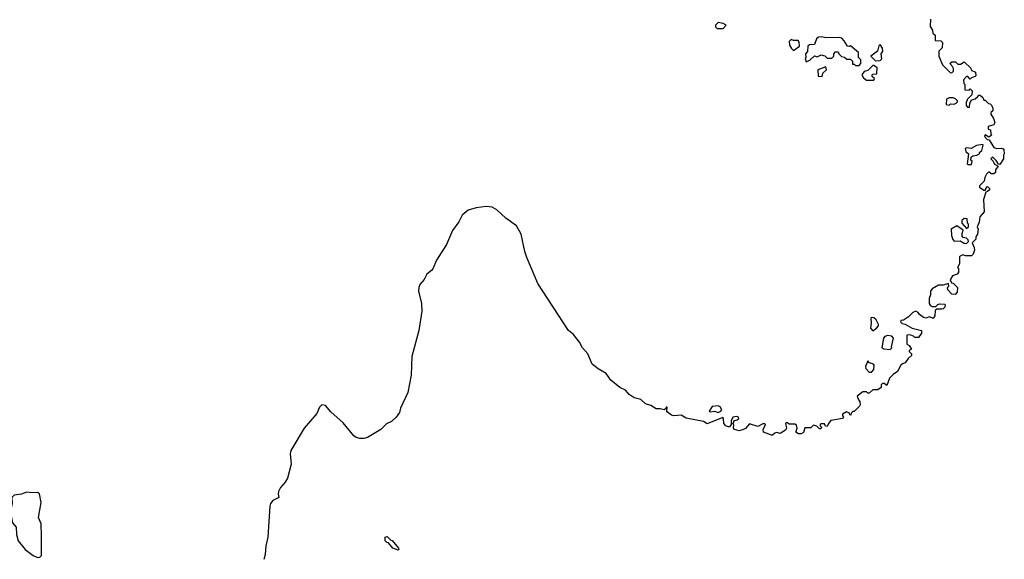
# Model space of a CAD drawing. Extents: x 2206940 to 2356632, y 511582 to 673215.
# Tile 114 of 228: x 2333071 to 2341040, y 547866 to 552230. Entities that reach past the tile are written whole.
import ezdxf

# ---------------------------------------------------------------- set-up
doc = ezdxf.new("R2010")
doc.units = 0

msp = doc.modelspace()

# ---------------------------------------------------------------- linework, layer by layer
at = {"layer": '0CON10XD'}
for points in [[(2338765, 552160), (2338787.5, 552185), (2338765, 552200), (2338725, 552207.5), (2338702.5, 552185), (2338703, 552173), (2338715, 552160), (2338765, 552160)], [(2340442.5, 552235), (2340440, 552175), (2340460, 552145), (2340461.7, 552121.7), (2340480, 552105), (2340481.7, 552061.7), (2340525, 552060), (2340540, 552045), (2340537, 552003), (2340510, 551975), (2340510, 551935), (2340540, 551865), (2340601.7, 551801.7), (2340615, 551800), (2340630, 551815), (2340630, 551835), (2340621.7, 551851.7), (2340600, 551875), (2340615, 551890), (2340645, 551890), (2340665, 551870), (2340685, 551870), (2340715, 551890), (2340768.3, 551838.3), (2340771.7, 551821.7), (2340807, 551807), (2340810, 551775), (2340805, 551770), (2340775, 551760), (2340765, 551750), (2340745, 551770), (2340735, 551770), (2340710, 551745), (2340712.5, 551715), (2340720, 551705), (2340721.7, 551661.7), (2340755, 551660), (2340765, 551670), (2340780, 551655), (2340777, 551623), (2340740, 551585), (2340740, 551575), (2340730, 551565), (2340730, 551535), (2340743, 551523), (2340758.3, 551521.7), (2340760, 551555), (2340770, 551565), (2340771.7, 551578.3), (2340805, 551590), (2340825, 551610)], [(2339335, 551980), (2339382.5, 552015), (2339379.3, 552049.3), (2339371.7, 552061.7), (2339335, 552062.5), (2339315, 552070), (2339300, 552055), (2339302.5, 552025), (2339317, 551997), (2339335, 551980)], [(2339865, 551860), (2339877.5, 551875), (2339880, 551905), (2339860, 551925), (2339860, 551965), (2339795, 552020), (2339785, 552012.5), (2339770, 552015), (2339745, 552060), (2339725, 552080), (2339706.4, 552086.4), (2339595, 552082.5), (2339561.7, 552091.7), (2339535, 552090), (2339520, 552075), (2339505, 552030), (2339463, 552027), (2339450, 552015), (2339447, 551973), (2339430, 551955), (2339432.5, 551925), (2339427.5, 551915), (2339435, 551890), (2339465, 551902.5), (2339503, 551937), (2339525, 551930), (2339557, 551947), (2339588.3, 551938.3), (2339605, 551920), (2339645, 551920), (2339660, 551935), (2339660, 551955), (2339675, 551970), (2339695, 551970), (2339700, 551955), (2339723, 551933), (2339747, 551927), (2339765, 551910), (2339795, 551910), (2339810, 551895), (2339811.7, 551871.7), (2339825, 551870), (2339835, 551860), (2339865, 551860)], [(2339998.3, 551898.3), (2340035, 551900), (2340047.5, 551912.5), (2340042.5, 551955), (2340057.5, 551975), (2340055, 552000), (2340035, 552030), (2340025, 552020), (2340012.5, 551975), (2339960, 551935), (2339998.3, 551898.3)], [(2339565, 551770), (2339571.7, 551798.3), (2339600, 551825), (2339595, 551850), (2339530, 551825), (2339533, 551773), (2339565, 551770)], [(2339985, 551740), (2339990, 551755), (2339971.7, 551771.7), (2339970, 551785), (2339975, 551790), (2340008.3, 551791.7), (2340010, 551840), (2339985, 551860), (2339975, 551860), (2339935, 551820), (2339905, 551810), (2339887.5, 551785), (2339900.7, 551760.7), (2339925, 551740), (2339985, 551740)], [(2340825, 551610), (2340835, 551620), (2340845, 551620), (2340865, 551600), (2340875, 551580), (2340885, 551580), (2340911.7, 551551.7), (2340925, 551550), (2340935, 551540), (2340947.5, 551515), (2340947, 551493), (2340931.7, 551478.3), (2340930, 551465), (2340951.7, 551431.7), (2340962.5, 551395), (2340955, 551380), (2340910, 551365), (2340910, 551345), (2340928.3, 551338.3), (2340930, 551305), (2340940, 551295), (2340915, 551280), (2340885, 551300), (2340880, 551285), (2340901.7, 551261.7), (2340918.3, 551258.3), (2340955, 551197.5), (2340978.3, 551188.3), (2341015, 551190), (2341030, 551185), (2341037, 551177), (2341040, 551145), (2341032.5, 551135), (2341032.5, 551105), (2341005, 551060), (2340991.7, 551061.7), (2340975, 551090), (2340947, 551117), (2340930, 551105), (2340950, 551085), (2340961.7, 551061.7), (2340990, 551045), (2340970, 551015), (2340967.5, 550995), (2340955, 550982.5), (2340933, 550983), (2340915, 551000), (2340895, 550980), (2340882.5, 550955), (2340877, 550923), (2340840, 550885), (2340840, 550875), (2340875, 550850), (2340888.3, 550851.7), (2340890, 550865), (2340905, 550880), (2340920, 550865), (2340920, 550855), (2340905, 550840), (2340890, 550835), (2340872.5, 550775), (2340877.5, 550675), (2340842.5, 550635), (2340837, 550593), (2340820, 550555), (2340827.5, 550535), (2340822.5, 550495), (2340810, 550475), (2340810, 550455), (2340780, 550425), (2340797, 550387), (2340797.5, 550365), (2340786.7, 550333.3), (2340775, 550320), (2340725, 550320), (2340705, 550327.5), (2340681.7, 550318.3), (2340678.3, 550311.7), (2340677.5, 550255), (2340660, 550225), (2340670, 550215), (2340670, 550185), (2340658.3, 550171.7), (2340621.7, 550158.3), (2340602.5, 550125), (2340611.7, 550101.7), (2340625, 550100), (2340660, 550065), (2340657.5, 550025), (2340641.7, 550008.3), (2340615, 550010), (2340582.5, 550045), (2340580, 550065), (2340590, 550075), (2340587.5, 550097.5), (2340545, 550082.5), (2340508.3, 550081.7), (2340457, 550053), (2340442.5, 550035), (2340442.5, 550005), (2340432.5, 549975), (2340432.5, 549935), (2340440.7, 549920.7), (2340455, 549910), (2340485, 549910), (2340503, 549927), (2340518.3, 549931.7), (2340555, 549930), (2340560, 549925), (2340557.5, 549905), (2340545, 549892.5), (2340535, 549887.5), (2340495, 549890), (2340481.7, 549878.3), (2340478.8, 549835), (2340465, 549812.5), (2340435, 549827.5), (2340405, 549816.7), (2340385, 549820), (2340352.5, 549845), (2340343, 549863), (2340325, 549872.5), (2340299.3, 549860.7), (2340265, 549827.5), (2340225, 549800), (2340201.7, 549798.3), (2340200, 549785), (2340213, 549773), (2340237, 549767), (2340293.8, 549733.8), (2340370, 549715), (2340370, 549695), (2340345, 549660), (2340315, 549660), (2340305, 549670), (2340275, 549680), (2340251.7, 549678.3), (2340250, 549605), (2340270, 549595), (2340290, 549565), (2340270, 549555), (2340270, 549545), (2340288.3, 549528.3), (2340290, 549515), (2340260.7, 549489.3), (2340236.4, 549453.6), (2340215, 549447.5), (2340203.6, 549436.4), (2340176.4, 549383.6), (2340140.7, 549359.3), (2340110.7, 549329.3), (2340088.3, 549271.7), (2340067, 549287), (2340053, 549287), (2340043, 549277), (2340042.5, 549255), (2340015, 549237.5), (2339975, 549237.5), (2339945, 549210), (2339935, 549210), (2339925, 549220), (2339895, 549220), (2339850, 549185), (2339860, 549155), (2339871.7, 549141.7), (2339872.5, 549115), (2339867, 549103), (2339825, 549060), (2339815, 549060), (2339801.7, 549048.3), (2339798.3, 549031.7), (2339790, 549035), (2339788.3, 549048.3), (2339762.5, 549057.5), (2339731.7, 549038.3), (2339730, 549025), (2339737.5, 549015), (2339730, 549005), (2339635, 548987.5), (2339617, 548963), (2339605, 548940), (2339591.7, 548941.7), (2339585, 548960), (2339555, 548960), (2339550, 548955), (2339550, 548945), (2339560, 548935), (2339555, 548920), (2339545, 548920), (2339521.7, 548941.7), (2339495, 548950), (2339475, 548930), (2339425, 548930), (2339415, 548890), (2339395, 548880), (2339375, 548880), (2339352.5, 548895), (2339362.5, 548925), (2339359.3, 548949.3), (2339345, 548957.5), (2339298.3, 548958.3), (2339285, 548970), (2339275, 548970), (2339270, 548965), (2339277.5, 548925), (2339269.3, 548910.7), (2339227, 548883), (2339195, 548890), (2339183, 548887), (2339165, 548870), (2339155, 548870), (2339090, 548895), (2339087.5, 548915), (2339107.5, 548955), (2339101.7, 548961.7), (2339085, 548962.5), (2339045, 548940), (2338978.3, 548961.7), (2338946.4, 548923.6), (2338930, 548915), (2338895, 548904.2), (2338857.5, 548915), (2338847.5, 548925), (2338850, 548955), (2338840, 548965), (2338850, 548975), (2338850, 548985), (2338877, 548993), (2338890, 549005), (2338887.5, 549015), (2338871.7, 549021.7), (2338843.6, 549016.4), (2338830, 548985), (2338830, 548955), (2338815, 548937.5), (2338805, 548936.7), (2338786.7, 548945), (2338771.2, 548965), (2338767.5, 549005), (2338761.7, 549011.7), (2338635, 548960), (2338605, 548980), (2338465, 549006.2), (2338425, 549032), (2338365, 549026), (2338345, 549031.4), (2338313.3, 549055), (2338307.5, 549065), (2338310, 549095), (2338305, 549100), (2338298.3, 549081.7), (2338286.4, 549073.6), (2338255, 549082.5), (2338222.5, 549082.5), (2338179.1, 549109.1), (2338135, 549123.5), (2338098.2, 549158.2), (2338045, 549170.9), (2338005, 549197.8), (2337974.6, 549234.6), (2337929.2, 549255), (2337854.3, 549315), (2337817.3, 549367.3), (2337752, 549405), (2337705, 549444.3), (2337668.5, 549528.5), (2337625, 549575.8), (2337601.7, 549621.7), (2337553.1, 549683.1), (2337511.8, 549715), (2337263.1, 550095), (2337175, 550305.8), (2337158.6, 550355), (2337128.7, 550495), (2337091.5, 550561.5), (2337005, 550625.4), (2336933.5, 550693.5), (2336895, 550712.5), (2336845, 550717.9), (2336765, 550709.3), (2336701.2, 550688.8), (2336652, 550648), (2336625.5, 550595), (2336574.5, 550525.5), (2336525, 550412), (2336443.8, 550286.2), (2336415, 550216), (2336405, 550200.8), (2336367, 550173), (2336345, 550130), (2336310.5, 550089.5), (2336300.5, 550065), (2336297.9, 550035), (2336322.5, 549935), (2336326.1, 549873.9), (2336301.2, 549715), (2336243.5, 549505), (2336239.2, 549355), (2336211.2, 549215), (2336153.1, 549086.9), (2336145, 549051.9), (2336117.5, 549015), (2336079.5, 548980.5), (2336040, 548960), (2335995, 548916.4), (2335885, 548850.9), (2335857.2, 548842.8), (2335825, 548843), (2335795, 548851.6), (2335774.9, 548864.9), (2335688.7, 548968.7), (2335589, 549059), (2335545, 549108.8), (2335515, 549115.4), (2335497.5, 549095), (2335476, 549044), (2335373.9, 548925), (2335266.1, 548745), (2335261.1, 548718.9), (2335268.6, 548635), (2335237.7, 548522.3), (2335220.3, 548489.7), (2335182.7, 548447.3), (2335166.8, 548415), (2335161.6, 548395), (2335168.1, 548365), (2335119.2, 548340.8), (2335101.8, 548318.2), (2335094.2, 548295.8), (2335079.7, 548045), (2335061.9, 547975), (2335057.1, 547905), (2335046.4, 547863.6)], [(2340595, 551540), (2340605, 551550), (2340635, 551547.5), (2340650, 551555), (2340660, 551565), (2340660, 551575), (2340645, 551590), (2340625, 551597.5), (2340595, 551597.5), (2340573, 551587), (2340570, 551545), (2340595, 551540)], [(2340775, 551060), (2340780, 551085), (2340770, 551095), (2340771.7, 551118.3), (2340785, 551130), (2340817, 551133), (2340840, 551145), (2340840, 551155), (2340857, 551173), (2340870, 551215), (2340865, 551220), (2340815, 551212.5), (2340771.7, 551188.3), (2340735, 551192.5), (2340723, 551187), (2340727.5, 551165), (2340750, 551145), (2340740, 551065), (2340745, 551060), (2340775, 551060)], [(2340735, 550540), (2340750, 550555), (2340750, 550575), (2340743, 550583), (2340738.3, 550618.3), (2340715, 550622.5), (2340697.5, 550605), (2340697.5, 550585), (2340735, 550540)], [(2340735, 550420), (2340750, 550435), (2340748.3, 550448.3), (2340735, 550462.5), (2340708.3, 550468.3), (2340698.3, 550478.3), (2340698.3, 550501.7), (2340708.3, 550528.3), (2340655, 550562.5), (2340610, 550535), (2340612.5, 550485), (2340623, 550453), (2340635, 550440), (2340681.7, 550441.7), (2340715, 550422.5), (2340735, 550420)], [(2339975, 549712.5), (2340006.7, 549735), (2340022.5, 549755), (2340022.5, 549765), (2340003, 549803), (2339985, 549817.5), (2339965, 549820), (2339960, 549815), (2339962.5, 549775), (2339956.7, 549735), (2339975, 549712.5)], [(2340115, 549562.5), (2340130, 549575), (2340127.5, 549585), (2340143, 549653), (2340130.7, 549670.7), (2340095, 549676.7), (2340072, 549668), (2340063.3, 549655), (2340050, 549575), (2340065, 549566.7), (2340115, 549562.5)], [(2339965, 549380), (2339985, 549400), (2339987.5, 549435), (2339980, 549445), (2339950, 549455), (2339935, 549470), (2339916.7, 549425), (2339918.3, 549408.3), (2339945, 549380), (2339965, 549380)], [(2338725, 549053.3), (2338746.4, 549063.6), (2338752.5, 549075), (2338739.3, 549099.3), (2338725, 549107.5), (2338675, 549102.5), (2338652.5, 549065), (2338658.3, 549058.3), (2338695, 549063.3), (2338725, 549053.3)], [(2333215, 547881.2), (2333235, 547883.3), (2333246.1, 547896.1), (2333248, 548055), (2333243.6, 548153.6), (2333223.3, 548205), (2333243.8, 548325), (2333230, 548395), (2333215.8, 548405.8), (2333175, 548402.1), (2333125, 548408.4), (2333085, 548392.3), (2333025.8, 548384.2), (2333006.7, 548365), (2333008.8, 548315), (2332993.3, 548255), (2333011.2, 548161.2), (2333041.2, 548125), (2333046.2, 548065), (2333058.8, 548015), (2333115.8, 547945.8), (2333180, 547895), (2333215, 547881.2)], [(2336135, 547940), (2336090, 547955), (2336055, 548000), (2336041.7, 548001.7), (2336030, 548015), (2336030, 548045), (2336045, 548050), (2336075, 548020), (2336085, 548017.5), (2336137.5, 547955), (2336140, 547945), (2336135, 547940)]]:
    msp.add_lwpolyline(points, dxfattribs=at)

doc.saveas('drawing.dxf')
